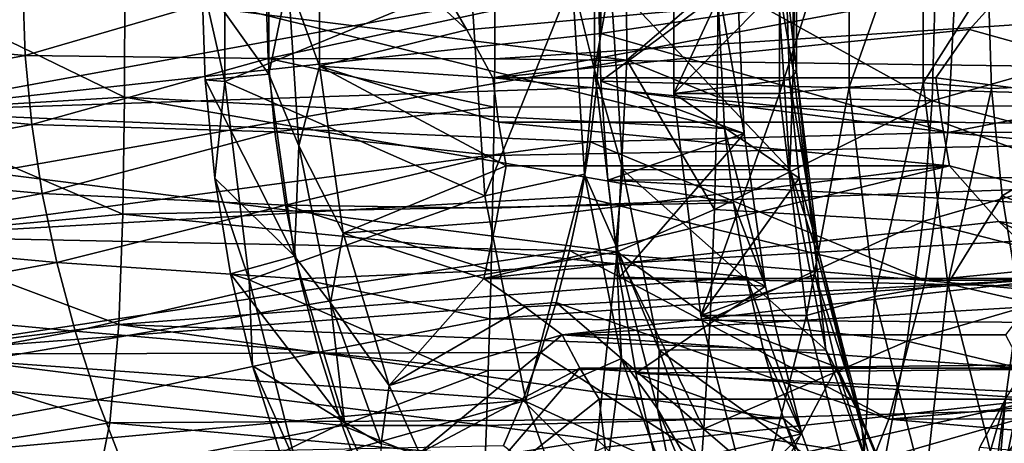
# Model space of a CAD drawing. Header units: metres. Extents: x -62 to 300, y -109 to 109.
# Tile 55 of 256: x -15.19 to -7.56, y -79.89 to -76.61. Entities that reach past the tile are written whole.
import ezdxf

# ---------------------------------------------------------------- set-up
doc = ezdxf.new("R2010")
doc.units = ezdxf.units.M
doc.layers.add('solid_500635', color=7, linetype='CONTINUOUS')

msp = doc.modelspace()

# ---------------------------------------------------------------- linework, layer by layer
at = {"layer": 'solid_500635'}
for points in [[(-11.504788, -76.907928, 7.185776), (12.100399, -77.229698, 23.689852), (12.100772, -75.361694, 23.68932)], [(-11.502584, -76.530205, 7.202878), (-11.504788, -76.907928, 7.185776), (12.100772, -75.361694, 23.68932)], [(-10.48849, -75.420609, -17.78973), (-10.481263, -76.917664, -17.804909), (-15.389188, -76.300003, -17.819706)], [(-9.772872, -76.312286, -17.8197), (-10.481263, -76.917664, -17.804909), (-10.48849, -75.420609, -17.78973)], [(-10.116137, -77.17804, 3.114936), (-10.116137, -75.421959, 3.114936), (-9.245561, -76.294441, 1.962312)], [(-9.296986, -75.421982, 3.688514), (-10.116137, -75.421959, 3.114936), (-10.116137, -77.17804, 3.114936)], [(-9.296986, -77.178017, 3.688514), (-9.296986, -75.421982, 3.688514), (-10.116137, -77.17804, 3.114936)], [(-8.758963, -75.471458, 3.490397), (-9.296986, -75.421982, 3.688514), (-9.296986, -77.178017, 3.688514)], [(-13.596037, -75.514786, -0.414555), (-13.773163, -76.300011, -1.251247), (-13.596033, -77.085274, -0.41456)], [(-13.596037, -75.514786, -0.414555), (-13.596033, -77.085274, -0.41456), (-11.69026, -76.300003, 0.970202)], [(-8.758963, -75.471458, 3.490397), (-9.296986, -77.178017, 3.688514), (-8.758963, -77.128555, 3.490396)], [(-8.758963, -75.471458, 3.490397), (-8.758963, -77.128555, 3.490396), (-8.183624, -75.504478, 3.509705)], [(-8.758963, -77.128555, 3.490396), (-8.183623, -77.095528, 3.509704), (-8.183624, -75.504478, 3.509705)], [(-8.183624, -75.504478, 3.509705), (-8.183623, -77.095528, 3.509704), (-7.681013, -76.299721, 3.777507)], [(-6.081219, -77.070129, 4.849298), (-6.078861, -75.491051, 4.845931), (-7.681013, -76.299721, 3.777507)], [(-13.256351, -75.573769, -1.989329), (-13.256321, -77.026672, -1.989373), (-13.773163, -76.300011, -1.251247)], [(-13.105214, -76.300003, -2.14577), (-13.256321, -77.026672, -1.989373), (-13.256351, -75.573769, -1.989329)], [(-10.731578, -75.605911, 0.54744), (-10.905374, -76.300125, 0.604203), (-10.731578, -76.994087, 0.54744)], [(-10.731578, -75.605911, 0.54744), (-10.731578, -76.994087, 0.54744), (-10.606516, -76.300117, 0.63035)], [(-9.191, -75.605736, 1.628205), (-9.313079, -76.294693, 1.536022), (-9.191, -76.994263, 1.628205)], [(-9.165755, -75.593796, 1.784546), (-9.165755, -77.006203, 1.784546), (-9.245561, -76.294441, 1.962312)], [(-9.191, -76.994263, 1.628205), (-9.165755, -77.006203, 1.784546), (-9.165755, -75.593796, 1.784546)], [(-9.191, -75.605736, 1.628205), (-9.191, -76.994263, 1.628205), (-9.165755, -75.593796, 1.784546)], [(-13.105214, -76.300003, -2.14577), (-12.861916, -75.634132, -2.319065), (-12.861891, -76.966225, -2.3191)], [(-12.861916, -75.634132, -2.319065), (-11.944075, -76.300003, -2.724815), (-11.72028, -76.683456, -2.838378)], [(-12.861891, -76.966225, -2.3191), (-12.861916, -75.634132, -2.319065), (-11.72028, -76.683456, -2.838378)], [(-8.090125, -76.300919, -17.746578), (-6.415738, -75.842941, -17.518951), (-6.415729, -76.756805, -17.518959)], [(-17.127604, -76.16996, 4.431555), (-17.119175, -76.702751, 4.427162), (-15.161109, -76.348061, 5.163857)], [(-16.239401, -77.316971, -12.574367), (-10.676812, -76.300003, -12.669705), (-16.239401, -76.300003, -12.669705)], [(-10.686154, -76.712334, -12.654227), (-10.676812, -76.300003, -12.669705), (-16.239401, -77.316971, -12.574367)], [(-14.373541, -77.204369, -1.744568), (-16.239401, -76.300003, -1.669706), (-14.370783, -76.300003, -1.669706)], [(-14.373541, -77.204369, -1.744568), (-16.239401, -77.316971, -1.765045), (-16.239401, -76.300003, -1.669706)], [(-10.481263, -76.917664, -17.804909), (-15.424094, -77.789185, -17.727446), (-15.389188, -76.300003, -17.819706)], [(-9.724109, -77.449333, 1.465819), (-14.373541, -77.204369, -1.744568), (-14.370783, -76.300003, -1.669706)], [(-9.724109, -77.449333, 1.465819), (-14.370783, -76.300003, -1.669706), (-9.779797, -76.300003, 1.544938)], [(-13.256321, -77.026672, -1.989373), (-13.748246, -77.071365, -1.286832), (-13.773163, -76.300011, -1.251247)], [(-13.596033, -77.085274, -0.41456), (-13.773163, -76.300011, -1.251247), (-13.748246, -77.071365, -1.286832)], [(-13.596033, -77.085274, -0.41456), (-11.582404, -77.96891, 0.816168), (-11.69026, -76.300003, 0.970202)], [(-13.105214, -76.300003, -2.14577), (-13.022393, -77.581528, -2.26405), (-13.256321, -77.026672, -1.989373)], [(-13.105214, -76.300003, -2.14577), (-12.861891, -76.966225, -2.3191), (-13.022393, -77.581528, -2.26405)], [(-11.72028, -76.683456, -2.838378), (-11.944075, -76.300003, -2.724815), (-7.482546, -76.300003, 0.399181)], [(-11.72028, -76.683456, -2.838378), (-7.482546, -76.300003, 0.399181), (-11.519214, -77.056267, -2.960351)], [(-10.905374, -76.300125, 0.604203), (-11.69026, -76.300003, 0.970202), (-11.582404, -77.96891, 0.816168)], [(-10.808179, -77.802971, 0.465395), (-10.905374, -76.300125, 0.604203), (-11.582404, -77.96891, 0.816168)], [(-11.519214, -77.056267, -2.960351), (-7.482546, -76.300003, 0.399181), (-7.826597, -76.680336, -0.10979)], [(-10.731578, -76.994087, 0.54744), (-10.905374, -76.300125, 0.604203), (-10.808179, -77.802971, 0.465395)], [(-10.731578, -76.994087, 0.54744), (-10.51148, -77.769569, 0.494626), (-10.606516, -76.300117, 0.63035)], [(12.602842, -77.708221, 20.139517), (-10.701767, -76.300003, 3.951303), (12.541672, -76.300003, 20.226536)], [(-9.626311, -76.300003, 2.415394), (-10.701767, -76.300003, 3.951303), (-10.682458, -77.082214, 3.923727)], [(12.602842, -77.708221, 20.139517), (-10.682458, -77.082214, 3.923727), (-10.701767, -76.300003, 3.951303)], [(-7.934367, -76.300003, -13.948528), (-10.676812, -76.300003, -12.669705), (-10.686154, -76.712334, -12.654227)], [(-7.992864, -77.479797, -13.864985), (-7.934367, -76.300003, -13.948528), (-10.686154, -76.712334, -12.654227)], [(-9.572807, -77.486816, 2.338982), (-9.626311, -76.300003, 2.415394), (-10.682458, -77.082214, 3.923727)], [(-9.218634, -77.765068, 1.40114), (-9.313079, -76.294693, 1.536022), (-10.606516, -76.300117, 0.63035)], [(-9.218634, -77.765068, 1.40114), (-10.606516, -76.300117, 0.63035), (-10.51148, -77.769569, 0.494626)], [(-10.116137, -77.17804, 3.114936), (-9.245561, -76.294441, 1.962312), (-9.220938, -77.069099, 1.927146)], [(-9.779797, -76.300003, 1.544938), (-9.626311, -76.300003, 2.415394), (-9.572807, -77.486816, 2.338982)], [(-9.724109, -77.449333, 1.465819), (-9.779797, -76.300003, 1.544938), (-9.572807, -77.486816, 2.338982)], [(-9.191, -76.994263, 1.628205), (-9.313079, -76.294693, 1.536022), (-9.218634, -77.765068, 1.40114)], [(-9.165755, -77.006203, 1.784546), (-9.220938, -77.069099, 1.927146), (-9.245561, -76.294441, 1.962312)], [(-8.183623, -77.095528, 3.509704), (-7.653989, -77.139351, 3.738911), (-7.681013, -76.299721, 3.777507)], [(-7.992864, -77.479797, -13.864985), (-1.89312, -76.300003, -9.718403), (-7.934367, -76.300003, -13.948528)], [(-1.948488, -77.450157, -9.638888), (-1.89312, -76.300003, -9.718403), (-7.992864, -77.479797, -13.864985)], [(-5.098507, -77.441254, 3.562234), (-7.826597, -76.680336, -0.10979), (-7.482546, -76.300003, 0.399181)], [(-6.081219, -77.070129, 4.849298), (-7.681013, -76.299721, 3.777507), (-7.653989, -77.139351, 3.738911)], [(-17.119175, -76.702751, 4.427162), (-15.142591, -76.882248, 5.155237), (-15.161109, -76.348061, 5.163857)], [(-15.161109, -76.348061, 5.163857), (-15.142591, -76.882248, 5.155237), (-13.278503, -76.33773, 6.09214)], [(-15.142591, -76.882248, 5.155237), (-13.260215, -76.905968, 6.084311), (-13.278503, -76.33773, 6.09214)], [(-13.278503, -76.33773, 6.09214), (-13.260215, -76.905968, 6.084311), (-11.502584, -76.530205, 7.202878)], [(-9.772872, -76.312286, -17.8197), (-9.779888, -77.203079, -17.788448), (-10.481263, -76.917664, -17.804909)], [(-8.114585, -77.233589, -17.715359), (-9.779888, -77.203079, -17.788448), (-9.772872, -76.312286, -17.8197)], [(-8.114585, -77.233589, -17.715359), (-9.772872, -76.312286, -17.8197), (-8.090125, -76.300919, -17.746578)], [(-8.114585, -77.233589, -17.715359), (-8.090125, -76.300919, -17.746578), (-6.415729, -76.756805, -17.518959)], [(-13.260215, -76.905968, 6.084311), (-11.504788, -76.907928, 7.185776), (-11.502584, -76.530205, 7.202878)], [(-11.519214, -77.056267, -2.960351), (-7.826597, -76.680336, -0.10979), (-8.085224, -77.056267, -0.555845)], [(-5.098507, -77.441254, 3.562234), (-8.085224, -77.056267, -0.555845), (-7.826597, -76.680336, -0.10979)], [(-17.119175, -76.702751, 4.427162), (-17.077709, -77.23632, 4.405622), (-15.142591, -76.882248, 5.155237)], [(-10.715362, -77.13015, -12.606695), (-10.686154, -76.712334, -12.654227), (-16.239401, -77.316971, -12.574367)], [(-12.861891, -76.966225, -2.3191), (-11.72028, -76.683456, -2.838378), (-11.519214, -77.056267, -2.960351)], [(-7.992864, -77.479797, -13.864985), (-10.686154, -76.712334, -12.654227), (-10.715362, -77.13015, -12.606695)], [(-8.114585, -77.233589, -17.715359), (-6.415729, -76.756805, -17.518959), (-6.461673, -77.672478, -17.462315)], [(-17.077709, -77.23632, 4.405622), (-15.092608, -77.416855, 5.132071), (-15.142591, -76.882248, 5.155237)], [(-15.142591, -76.882248, 5.155237), (-15.092608, -77.416855, 5.132071), (-13.260215, -76.905968, 6.084311)], [(-15.092608, -77.416855, 5.132071), (-13.209566, -77.474426, 6.062749), (-13.260215, -76.905968, 6.084311)], [(-13.260215, -76.905968, 6.084311), (-11.508686, -77.283394, 7.153711), (-11.504788, -76.907928, 7.185776)], [(-13.260215, -76.905968, 6.084311), (-13.209566, -77.474426, 6.062749), (-11.508686, -77.283394, 7.153711)], [(-11.504788, -76.907928, 7.185776), (-11.508686, -77.283394, 7.153711), (12.100399, -77.229698, 23.689852)], [(-10.481263, -76.917664, -17.804909), (-10.55615, -78.404785, -17.647673), (-15.424094, -77.789185, -17.727446)], [(-13.022393, -77.581528, -2.26405), (-12.861891, -76.966225, -2.3191), (-12.678749, -78.25956, -2.580653)], [(-12.861891, -76.966225, -2.3191), (-11.519214, -77.056267, -2.960351), (-11.475056, -77.399979, -3.023415)], [(-12.861891, -76.966225, -2.3191), (-11.475056, -77.399979, -3.023415), (-11.414723, -77.736137, -3.109577)], [(-12.678749, -78.25956, -2.580653), (-12.861891, -76.966225, -2.3191), (-11.414723, -77.736137, -3.109577)], [(-9.800635, -78.076706, -17.698694), (-10.55615, -78.404785, -17.647673), (-10.481263, -76.917664, -17.804909)], [(-9.779888, -77.203079, -17.788448), (-9.800635, -78.076706, -17.698694), (-10.481263, -76.917664, -17.804909)], [(-13.256321, -77.026672, -1.989373), (-13.056562, -78.437241, -2.274658), (-13.748246, -77.071365, -1.286832)], [(-13.022393, -77.581528, -2.26405), (-13.056562, -78.437241, -2.274658), (-13.256321, -77.026672, -1.989373)], [(-11.519214, -77.056267, -2.960351), (-8.085224, -77.056267, -0.555845), (-8.041066, -77.399979, -0.61891)], [(-11.475056, -77.399979, -3.023415), (-11.519214, -77.056267, -2.960351), (-8.041066, -77.399979, -0.61891)], [(-10.731578, -76.994087, 0.54744), (-10.808179, -77.802971, 0.465395), (-10.566033, -78.351929, 0.311018)], [(-10.731578, -76.994087, 0.54744), (-10.566033, -78.351929, 0.311018), (-10.51148, -77.769569, 0.494626)], [(-9.165755, -77.006203, 1.784546), (-8.997321, -78.387749, 1.543997), (-9.220938, -77.069099, 1.927146)], [(-9.191, -76.994263, 1.628205), (-9.218634, -77.765068, 1.40114), (-9.025414, -78.352455, 1.391723)], [(-9.191, -76.994263, 1.628205), (-9.025414, -78.352455, 1.391723), (-9.165755, -77.006203, 1.784546)], [(-9.025414, -78.352455, 1.391723), (-8.997321, -78.387749, 1.543997), (-9.165755, -77.006203, 1.784546)], [(-5.098507, -77.441254, 3.562234), (-8.041066, -77.399979, -0.61891), (-8.085224, -77.056267, -0.555845)], [(-10.764455, -77.550835, -12.525581), (-10.715362, -77.13015, -12.606695), (-16.239401, -77.316971, -12.574367)], [(-13.056562, -78.437241, -2.274658), (-13.673915, -77.832443, -1.392988), (-13.748246, -77.071365, -1.286832)], [(-13.596033, -77.085274, -0.41456), (-13.748246, -77.071365, -1.286832), (-13.673915, -77.832443, -1.392988)], [(-13.596033, -77.085274, -0.41456), (-13.673915, -77.832443, -1.392988), (-13.408445, -78.621307, -0.682463)], [(-13.596033, -77.085274, -0.41456), (-13.408445, -78.621307, -0.682463), (-11.582404, -77.96891, 0.816168)], [(-7.992864, -77.479797, -13.864985), (-10.715362, -77.13015, -12.606695), (-10.764455, -77.550835, -12.525581)], [(-9.572807, -77.486816, 2.338982), (-10.682458, -77.082214, 3.923727), (-10.627637, -77.849167, 3.845434)], [(12.602842, -77.708221, 20.139517), (-10.627637, -77.849167, 3.845434), (-10.682458, -77.082214, 3.923727)], [(-10.116137, -77.17804, 3.114936), (-9.220938, -77.069099, 1.927146), (-9.146673, -77.833984, 1.821085)], [(-8.758963, -77.128555, 3.490396), (-9.296986, -77.178017, 3.688514), (-9.087569, -78.895729, 3.389436)], [(-8.997321, -78.387749, 1.543997), (-9.146673, -77.833984, 1.821085), (-9.220938, -77.069099, 1.927146)], [(-8.758963, -77.128555, 3.490396), (-9.087569, -78.895729, 3.389436), (-8.561348, -78.749435, 3.208173)], [(-8.758963, -77.128555, 3.490396), (-8.561348, -78.749435, 3.208173), (-8.183623, -77.095528, 3.509704)], [(-8.561348, -78.749435, 3.208173), (-7.993885, -78.65181, 3.238729), (-8.183623, -77.095528, 3.509704)], [(-8.183623, -77.095528, 3.509704), (-7.993885, -78.65181, 3.238729), (-7.653989, -77.139351, 3.738911)], [(-7.993885, -78.65181, 3.238729), (-7.573171, -77.968796, 3.623494), (-7.653989, -77.139351, 3.738911)], [(-6.081219, -77.070129, 4.849298), (-7.653989, -77.139351, 3.738911), (-7.573171, -77.968796, 3.623494)], [(-5.893878, -78.61512, 4.581748), (-6.081219, -77.070129, 4.849298), (-7.573171, -77.968796, 3.623494)], [(-14.373541, -77.204369, -1.744568), (-14.385491, -78.111671, -1.976649), (-16.239401, -77.316971, -1.765045)], [(-9.653458, -78.025017, 1.364914), (-14.385491, -78.111671, -1.976649), (-14.373541, -77.204369, -1.744568)], [(-9.724109, -77.449333, 1.465819), (-9.653458, -78.025017, 1.364914), (-14.373541, -77.204369, -1.744568)], [(-9.296986, -77.178017, 3.688514), (-10.116137, -77.17804, 3.114936), (-9.906718, -78.895744, 2.815856)], [(-9.906718, -78.895744, 2.815856), (-10.116137, -77.17804, 3.114936), (-9.146673, -77.833984, 1.821085)], [(-9.087569, -78.895729, 3.389436), (-9.296986, -77.178017, 3.688514), (-9.906718, -78.895744, 2.815856)], [(-8.114585, -77.233589, -17.715359), (-9.800635, -78.076706, -17.698694), (-9.779888, -77.203079, -17.788448)], [(-17.077709, -77.23632, 4.405622), (-17.003181, -77.769783, 4.367043), (-15.092608, -77.416855, 5.132071)], [(-13.209566, -77.474426, 6.062749), (-11.514074, -77.657448, 7.106938), (-11.508686, -77.283394, 7.153711)], [(-11.542088, -78.921631, 6.838874), (12.259946, -79.076836, 23.462057), (12.100399, -77.229698, 23.689852)], [(-11.532309, -78.548386, 6.935847), (-11.542088, -78.921631, 6.838874), (12.100399, -77.229698, 23.689852)], [(-11.521492, -78.064415, 7.039257), (-11.532309, -78.548386, 6.935847), (12.100399, -77.229698, 23.689852)], [(-11.514074, -77.657448, 7.106938), (-11.521492, -78.064415, 7.039257), (12.100399, -77.229698, 23.689852)], [(-11.508686, -77.283394, 7.153711), (-11.514074, -77.657448, 7.106938), (12.100399, -77.229698, 23.689852)], [(-8.187433, -78.168213, -17.621233), (-9.800635, -78.076706, -17.698694), (-8.114585, -77.233589, -17.715359)], [(-8.187433, -78.168213, -17.621233), (-8.114585, -77.233589, -17.715359), (-6.461673, -77.672478, -17.462315)], [(-10.764455, -77.550835, -12.525581), (-16.239401, -77.316971, -12.574367), (-16.239401, -78.284904, -12.298419)], [(-14.385491, -78.111671, -1.976649), (-16.239401, -78.284904, -2.040992), (-16.239401, -77.316971, -1.765045)], [(-17.003181, -77.769783, 4.367043), (-15.011202, -77.951363, 5.094461), (-15.092608, -77.416855, 5.132071)], [(-15.092608, -77.416855, 5.132071), (-15.011202, -77.951363, 5.094461), (-13.209566, -77.474426, 6.062749)], [(-11.475056, -77.399979, -3.023415), (-8.041066, -77.399979, -0.61891), (-7.980734, -77.736137, -0.705072)], [(-11.414723, -77.736137, -3.109577), (-11.475056, -77.399979, -3.023415), (-7.980734, -77.736137, -0.705072)], [(-4.910806, -78.540352, 3.29417), (-7.980734, -77.736137, -0.705072), (-8.041066, -77.399979, -0.61891)], [(-5.098507, -77.441254, 3.562234), (-4.910806, -78.540352, 3.29417), (-8.041066, -77.399979, -0.61891)], [(-15.011202, -77.951363, 5.094461), (-13.126609, -78.043007, 6.02754), (-13.209566, -77.474426, 6.062749)], [(-13.209566, -77.474426, 6.062749), (-13.126609, -78.043007, 6.02754), (-11.514074, -77.657448, 7.106938)], [(-8.166621, -78.624596, -13.616835), (-7.992864, -77.479797, -13.864985), (-10.764455, -77.550835, -12.525581)], [(-9.572807, -77.486816, 2.338982), (-10.627637, -77.849167, 3.845434), (-10.537295, -78.600906, 3.716413)], [(-9.405233, -78.669327, 2.099661), (-9.572807, -77.486816, 2.338982), (-10.537295, -78.600906, 3.716413)], [(-9.724109, -77.449333, 1.465819), (-9.572807, -77.486816, 2.338982), (-9.405233, -78.669327, 2.099661)], [(-9.724109, -77.449333, 1.465819), (-9.405233, -78.669327, 2.099661), (-9.653458, -78.025017, 1.364914)], [(-2.019232, -78.026161, -9.537859), (-7.992864, -77.479797, -13.864985), (-8.166621, -78.624596, -13.616835)], [(-2.019232, -78.026161, -9.537859), (-1.948488, -77.450157, -9.638888), (-7.992864, -77.479797, -13.864985)], [(-10.834829, -77.973907, -12.408793), (-10.764455, -77.550835, -12.525581), (-16.239401, -78.284904, -12.298419)], [(-13.022393, -77.581528, -2.26405), (-12.778084, -78.79879, -2.612959), (-13.056562, -78.437241, -2.274658)], [(-13.022393, -77.581528, -2.26405), (-12.678749, -78.25956, -2.580653), (-12.778084, -78.79879, -2.612959)], [(-8.166621, -78.624596, -13.616835), (-10.764455, -77.550835, -12.525581), (-10.834829, -77.973907, -12.408793)], [(-13.126609, -78.043007, 6.02754), (-11.521492, -78.064415, 7.039257), (-11.514074, -77.657448, 7.106938)], [(-8.187433, -78.168213, -17.621233), (-6.461673, -77.672478, -17.462315), (-6.553061, -78.583885, -17.348877)], [(-12.678749, -78.25956, -2.580653), (-11.414723, -77.736137, -3.109577), (-11.492581, -78.167862, -3.164093)], [(-11.589144, -78.609398, -3.231708), (-7.980734, -77.736137, -0.705072), (-7.598194, -78.16964, -0.437215)], [(-11.492581, -78.167862, -3.164093), (-7.980734, -77.736137, -0.705072), (-11.589144, -78.609398, -3.231708)], [(-11.492581, -78.167862, -3.164093), (-11.414723, -77.736137, -3.109577), (-7.980734, -77.736137, -0.705072)], [(12.602842, -77.708221, 20.139517), (12.790582, -79.118797, 19.871248), (-10.627637, -77.849167, 3.845434)], [(-4.910806, -78.540352, 3.29417), (-7.598194, -78.16964, -0.437215), (-7.980734, -77.736137, -0.705072)], [(-17.003181, -77.769783, 4.367043), (-16.895771, -78.302147, 4.311624), (-15.011202, -77.951363, 5.094461)], [(-10.55615, -78.404785, -17.647673), (-15.527649, -79.252686, -17.453897), (-15.424094, -77.789185, -17.727446)], [(-10.808179, -77.802971, 0.465395), (-11.582404, -77.96891, 0.816168), (-11.264245, -79.554131, 0.36179)], [(-10.521506, -79.230362, 0.055984), (-10.808179, -77.802971, 0.465395), (-11.264245, -79.554131, 0.36179)], [(-10.566033, -78.351929, 0.311018), (-10.808179, -77.802971, 0.465395), (-10.521506, -79.230362, 0.055984)], [(-10.566033, -78.351929, 0.311018), (-10.231178, -79.165245, 0.094313), (-10.51148, -77.769569, 0.494626)], [(-8.938692, -79.161804, 1.001342), (-9.218634, -77.765068, 1.40114), (-10.51148, -77.769569, 0.494626)], [(-8.938692, -79.161804, 1.001342), (-10.51148, -77.769569, 0.494626), (-10.231178, -79.165245, 0.094313)], [(-9.025414, -78.352455, 1.391723), (-9.218634, -77.765068, 1.40114), (-8.938692, -79.161804, 1.001342)], [(-13.056562, -78.437241, -2.274658), (-13.551154, -78.574089, -1.568308), (-13.673915, -77.832443, -1.392988)], [(-13.408445, -78.621307, -0.682463), (-13.673915, -77.832443, -1.392988), (-13.551154, -78.574089, -1.568308)], [(12.790582, -79.118797, 19.871248), (-10.537295, -78.600906, 3.716413), (-10.627637, -77.849167, 3.845434)], [(-9.906718, -78.895744, 2.815856), (-9.146673, -77.833984, 1.821085), (-9.023701, -78.579559, 1.645462)], [(-8.997321, -78.387749, 1.543997), (-9.023701, -78.579559, 1.645462), (-9.146673, -77.833984, 1.821085)], [(-16.895771, -78.302147, 4.311624), (-14.898603, -78.485252, 5.042532), (-15.011202, -77.951363, 5.094461)], [(-10.924475, -78.392624, -12.256052), (-10.834829, -77.973907, -12.408793), (-16.239401, -78.284904, -12.298419)], [(-15.011202, -77.951363, 5.094461), (-14.898603, -78.485252, 5.042532), (-13.126609, -78.043007, 6.02754)], [(-13.408445, -78.621307, -0.682463), (-11.264245, -79.554131, 0.36179), (-11.582404, -77.96891, 0.816168)], [(-8.166621, -78.624596, -13.616835), (-10.834829, -77.973907, -12.408793), (-10.924475, -78.392624, -12.256052)], [(-7.993885, -78.65181, 3.238729), (-7.439643, -78.776917, 3.432796), (-7.573171, -77.968796, 3.623494)], [(-5.893878, -78.61512, 4.581748), (-7.573171, -77.968796, 3.623494), (-7.439643, -78.776917, 3.432796)], [(-14.898603, -78.485252, 5.042532), (-13.0116, -78.611565, 5.978729), (-13.126609, -78.043007, 6.02754)], [(-9.653458, -78.025017, 1.364914), (-9.553266, -78.596138, 1.221629), (-14.385491, -78.111671, -1.976649)], [(-13.126609, -78.043007, 6.02754), (-11.532309, -78.548386, 6.935847), (-11.521492, -78.064415, 7.039257)], [(-13.126609, -78.043007, 6.02754), (-13.0116, -78.611565, 5.978729), (-11.532309, -78.548386, 6.935847)], [(-9.653458, -78.025017, 1.364914), (-9.405233, -78.669327, 2.099661), (-9.553266, -78.596138, 1.221629)], [(-2.119727, -78.597534, -9.394545), (-2.019232, -78.026161, -9.537859), (-8.166621, -78.624596, -13.616835)], [(-14.385491, -78.111671, -1.976649), (-14.417443, -78.967461, -2.359857), (-16.239401, -78.284904, -2.040992)], [(-9.553266, -78.596138, 1.221629), (-14.417443, -78.967461, -2.359857), (-14.385491, -78.111671, -1.976649)], [(-9.800635, -78.076706, -17.698694), (-9.834642, -78.923462, -17.554918), (-10.55615, -78.404785, -17.647673)], [(-8.187433, -78.168213, -17.621233), (-9.834642, -78.923462, -17.554918), (-9.800635, -78.076706, -17.698694)], [(-12.678749, -78.25956, -2.580653), (-11.492581, -78.167862, -3.164093), (-11.589144, -78.609398, -3.231708)], [(-11.589144, -78.609398, -3.231708), (-7.598194, -78.16964, -0.437215), (-7.127616, -78.609398, -0.107712)], [(-8.308366, -79.094429, -17.464256), (-9.834642, -78.923462, -17.554918), (-8.187433, -78.168213, -17.621233)], [(-8.308366, -79.094429, -17.464256), (-8.187433, -78.168213, -17.621233), (-6.553061, -78.583885, -17.348877)], [(-4.605628, -79.556511, 2.858331), (-7.127616, -78.609398, -0.107712), (-7.598194, -78.16964, -0.437215)], [(-4.910806, -78.540352, 3.29417), (-4.605628, -79.556511, 2.858331), (-7.598194, -78.16964, -0.437215)], [(-12.778084, -78.79879, -2.612959), (-12.678749, -78.25956, -2.580653), (-12.323082, -79.438873, -3.0886)], [(-12.323082, -79.438873, -3.0886), (-12.678749, -78.25956, -2.580653), (-11.589144, -78.609398, -3.231708)], [(-16.895771, -78.302147, 4.311624), (-16.755869, -78.832405, 4.239649), (-14.898603, -78.485252, 5.042532)], [(-10.924475, -78.392624, -12.256052), (-16.239401, -78.284904, -12.298419), (-16.239401, -79.196243, -11.845316)], [(-14.417443, -78.967461, -2.359857), (-16.239401, -79.196243, -2.494095), (-16.239401, -78.284904, -2.040992)], [(-10.566033, -78.351929, 0.311018), (-10.521506, -79.230362, 0.055984), (-10.242179, -79.620094, -0.151494)], [(-10.566033, -78.351929, 0.311018), (-10.242179, -79.620094, -0.151494), (-10.231178, -79.165245, 0.094313)], [(-9.025414, -78.352455, 1.391723), (-8.938692, -79.161804, 1.001342), (-8.701477, -79.620934, 0.929093)], [(-9.025414, -78.352455, 1.391723), (-8.701477, -79.620934, 0.929093), (-8.997321, -78.387749, 1.543997)], [(-11.029566, -78.797333, -12.070044), (-10.924475, -78.392624, -12.256052), (-16.239401, -79.196243, -11.845316)], [(-10.55615, -78.404785, -17.647673), (-10.711287, -79.857841, -17.322147), (-15.527649, -79.252686, -17.453897)], [(-8.450482, -79.700417, -13.211438), (-10.924475, -78.392624, -12.256052), (-11.029566, -78.797333, -12.070044)], [(-8.450482, -79.700417, -13.211438), (-8.166621, -78.624596, -13.616835), (-10.924475, -78.392624, -12.256052)], [(-9.88324, -79.774628, -17.351921), (-10.711287, -79.857841, -17.322147), (-10.55615, -78.404785, -17.647673)], [(-9.834642, -78.923462, -17.554918), (-9.88324, -79.774628, -17.351921), (-10.55615, -78.404785, -17.647673)], [(-8.997321, -78.387749, 1.543997), (-8.667814, -79.67804, 1.073413), (-9.023701, -78.579559, 1.645462)], [(-8.701477, -79.620934, 0.929093), (-8.667814, -79.67804, 1.073413), (-8.997321, -78.387749, 1.543997)], [(-16.755869, -78.832405, 4.239649), (-14.755236, -79.017975, 4.97643), (-14.898603, -78.485252, 5.042532)], [(-14.898603, -78.485252, 5.042532), (-14.755236, -79.017975, 4.97643), (-13.0116, -78.611565, 5.978729)], [(-13.056562, -78.437241, -2.274658), (-12.668649, -79.723404, -2.828656), (-13.551154, -78.574089, -1.568308)], [(-12.778084, -78.79879, -2.612959), (-12.668649, -79.723404, -2.828656), (-13.056562, -78.437241, -2.274658)], [(-12.668649, -79.723404, -2.828656), (-13.381427, -79.287331, -1.810704), (-13.551154, -78.574089, -1.568308)], [(-13.408445, -78.621307, -0.682463), (-13.551154, -78.574089, -1.568308), (-13.381427, -79.287331, -1.810704)], [(-13.0116, -78.611565, 5.978729), (-11.542088, -78.921631, 6.838874), (-11.532309, -78.548386, 6.935847)], [(-9.906718, -78.895744, 2.815856), (-9.023701, -78.579559, 1.645462), (-8.853562, -79.296425, 1.40248)], [(-8.667814, -79.67804, 1.073413), (-8.853562, -79.296425, 1.40248), (-9.023701, -78.579559, 1.645462)], [(-8.308366, -79.094429, -17.464256), (-6.553061, -78.583885, -17.348877), (-6.689921, -79.482445, -17.179422)], [(-14.755236, -79.017975, 4.97643), (-12.865001, -79.179947, 5.916314), (-13.0116, -78.611565, 5.978729)], [(-9.553266, -78.596138, 1.221629), (-9.423809, -79.154549, 1.036555), (-14.417443, -78.967461, -2.359857)], [(-13.408445, -78.621307, -0.682463), (-13.381427, -79.287331, -1.810704), (-13.041478, -80.055626, -1.206546)], [(-13.408445, -78.621307, -0.682463), (-13.041478, -80.055626, -1.206546), (-11.264245, -79.554131, 0.36179)], [(-13.0116, -78.611565, 5.978729), (-12.865001, -79.179947, 5.916314), (-11.542088, -78.921631, 6.838874)], [(-12.323082, -79.438873, -3.0886), (-11.589144, -78.609398, -3.231708), (-11.27239, -78.830788, -3.47803)], [(-11.27239, -78.830788, -3.47803), (-11.589144, -78.609398, -3.231708), (-7.127616, -78.609398, -0.107712)], [(-11.27239, -78.830788, -3.47803), (-7.127616, -78.609398, -0.107712), (-10.980947, -79.046028, -3.729074)], [(-10.980947, -79.046028, -3.729074), (-7.127616, -78.609398, -0.107712), (-7.379466, -78.828987, -0.748359)], [(-9.405233, -78.669327, 2.099661), (-10.537295, -78.600906, 3.716413), (-10.410314, -79.342567, 3.535065)], [(12.790582, -79.118797, 19.871248), (-10.410314, -79.342567, 3.535065), (-10.537295, -78.600906, 3.716413)], [(-9.553266, -78.596138, 1.221629), (-9.405233, -78.669327, 2.099661), (-9.124547, -79.813698, 1.698799)], [(-9.553266, -78.596138, 1.221629), (-9.124547, -79.813698, 1.698799), (-9.423809, -79.154549, 1.036555)], [(-8.561348, -78.749435, 3.208173), (-8.174756, -80.263268, 2.656062), (-7.993885, -78.65181, 3.238729)], [(-2.249492, -79.156105, -9.209423), (-8.166621, -78.624596, -13.616835), (-8.450482, -79.700417, -13.211438)], [(-8.174756, -80.263268, 2.656062), (-7.622701, -80.105309, 2.708624), (-7.993885, -78.65181, 3.238729)], [(-2.249492, -79.156105, -9.209423), (-2.119727, -78.597534, -9.394545), (-8.166621, -78.624596, -13.616835)], [(-7.993885, -78.65181, 3.238729), (-7.622701, -80.105309, 2.708624), (-7.439643, -78.776917, 3.432796)], [(-9.124547, -79.813698, 1.698799), (-9.405233, -78.669327, 2.099661), (-10.410314, -79.342567, 3.535065)], [(-11.151039, -79.184288, -11.852745), (-11.029566, -78.797333, -12.070044), (-16.239401, -79.196243, -11.845316)], [(-12.778084, -78.79879, -2.612959), (-12.384538, -79.890762, -3.175002), (-12.668649, -79.723404, -2.828656)], [(-12.778084, -78.79879, -2.612959), (-12.323082, -79.438873, -3.0886), (-12.384538, -79.890762, -3.175002)], [(-8.836026, -80.675362, -12.660825), (-11.029566, -78.797333, -12.070044), (-11.151039, -79.184288, -11.852745)], [(-8.836026, -80.675362, -12.660825), (-8.450482, -79.700417, -13.211438), (-11.029566, -78.797333, -12.070044)], [(-8.561348, -78.749435, 3.208173), (-9.087569, -78.895729, 3.389436), (-8.67788, -80.500008, 2.804341)], [(-8.561348, -78.749435, 3.208173), (-8.67788, -80.500008, 2.804341), (-8.174756, -80.263268, 2.656062)], [(-7.622701, -80.105309, 2.708624), (-7.255005, -79.5541, 3.169105), (-7.439643, -78.776917, 3.432796)], [(-16.755869, -78.832405, 4.239649), (-16.58407, -79.359589, 4.151483), (-14.755236, -79.017975, 4.97643)], [(-12.323082, -79.438873, -3.0886), (-11.27239, -78.830788, -3.47803), (-10.980947, -79.046028, -3.729074)], [(-10.980947, -79.046028, -3.729074), (-7.379466, -78.828987, -0.748359), (-7.546958, -79.046028, -1.324569)], [(-14.417443, -78.967461, -2.359857), (-14.48673, -79.727509, -2.868289), (-16.239401, -79.196243, -2.494095)], [(-9.265712, -79.694199, 0.810744), (-14.48673, -79.727509, -2.868289), (-14.417443, -78.967461, -2.359857)], [(-9.423809, -79.154549, 1.036555), (-9.265712, -79.694199, 0.810744), (-14.417443, -78.967461, -2.359857)], [(-12.865001, -79.179947, 5.916314), (-11.554354, -79.323891, 6.717024), (-11.542088, -78.921631, 6.838874)], [(-11.542088, -78.921631, 6.838874), (-11.554354, -79.323891, 6.717024), (12.259946, -79.076836, 23.462057)], [(-9.087569, -78.895729, 3.389436), (-9.906718, -78.895744, 2.815856), (-9.497035, -80.5, 2.230767)], [(-9.497035, -80.5, 2.230767), (-9.906718, -78.895744, 2.815856), (-8.853562, -79.296425, 1.40248)], [(-8.308366, -79.094429, -17.464256), (-9.88324, -79.774628, -17.351921), (-9.834642, -78.923462, -17.554918)], [(-8.67788, -80.500008, 2.804341), (-9.087569, -78.895729, 3.389436), (-9.497035, -80.5, 2.230767)], [(-16.58407, -79.359589, 4.151483), (-14.581707, -79.549026, 4.896307), (-14.755236, -79.017975, 4.97643)], [(-14.755236, -79.017975, 4.97643), (-14.581707, -79.549026, 4.896307), (-12.865001, -79.179947, 5.916314)], [(-12.086591, -79.963989, -3.426343), (-12.323082, -79.438873, -3.0886), (-10.980947, -79.046028, -3.729074)], [(-12.086591, -79.963989, -3.426343), (-10.980947, -79.046028, -3.729074), (-10.844132, -79.305206, -3.924467)], [(-10.980947, -79.046028, -3.729074), (-7.546958, -79.046028, -1.324569), (-7.410143, -79.305206, -1.519961)], [(-10.844132, -79.305206, -3.924467), (-10.980947, -79.046028, -3.729074), (-7.410143, -79.305206, -1.519961)], [(-11.607745, -80.638832, 6.1871), (12.574971, -80.862549, 23.012272), (12.259946, -79.076836, 23.462057)], [(-11.586486, -80.188698, 6.392387), (-11.607745, -80.638832, 6.1871), (12.259946, -79.076836, 23.462057)], [(-11.568948, -79.749001, 6.568489), (-11.586486, -80.188698, 6.392387), (12.259946, -79.076836, 23.462057)], [(-11.554354, -79.323891, 6.717024), (-11.568948, -79.749001, 6.568489), (12.259946, -79.076836, 23.462057)], [(12.790582, -79.118797, 19.871248), (13.107772, -80.487099, 19.418039), (-10.410314, -79.342567, 3.535065)], [(-8.477994, -79.997551, -17.246956), (-9.88324, -79.774628, -17.351921), (-8.308366, -79.094429, -17.464256)], [(-8.477994, -79.997551, -17.246956), (-8.308366, -79.094429, -17.464256), (-6.689921, -79.482445, -17.179422)], [(-11.287669, -79.553764, -11.604005), (-11.151039, -79.184288, -11.852745), (-16.239401, -79.196243, -11.845316)], [(-11.287669, -79.553764, -11.604005), (-16.239401, -79.196243, -11.845316), (-16.239401, -80.00547, -11.233044)], [(-14.48673, -79.727509, -2.868289), (-16.239401, -80.00547, -3.106367), (-16.239401, -79.196243, -2.494095)], [(-14.581707, -79.549026, 4.896307), (-12.687468, -79.748009, 5.840236), (-12.865001, -79.179947, 5.916314)], [(-12.865001, -79.179947, 5.916314), (-12.687468, -79.748009, 5.840236), (-11.554354, -79.323891, 6.717024)], [(-8.836026, -80.675362, -12.660825), (-11.151039, -79.184288, -11.852745), (-11.287669, -79.553764, -11.604005)], [(-10.242179, -79.620094, -0.151494), (-9.779686, -80.417068, -0.550485), (-10.231178, -79.165245, 0.094313)], [(-8.487341, -80.41468, 0.356745), (-8.938692, -79.161804, 1.001342), (-10.231178, -79.165245, 0.094313)], [(-8.487341, -80.41468, 0.356745), (-10.231178, -79.165245, 0.094313), (-9.779686, -80.417068, -0.550485)], [(-9.423809, -79.154549, 1.036555), (-9.124547, -79.813698, 1.698799), (-9.265712, -79.694199, 0.810744)], [(-8.701477, -79.620934, 0.929093), (-8.938692, -79.161804, 1.001342), (-8.487341, -80.41468, 0.356745)], [(-2.407729, -79.695808, -8.98346), (-2.249492, -79.156105, -9.209423), (-8.450482, -79.700417, -13.211438)], [(-10.711287, -79.857841, -17.322147), (-15.698106, -80.664818, -17.003906), (-15.527649, -79.252686, -17.453897)], [(-10.521506, -79.230362, 0.055984), (-11.264245, -79.554131, 0.36179), (-10.751738, -80.976173, -0.370147)], [(-10.059752, -80.510635, -0.603469), (-10.521506, -79.230362, 0.055984), (-10.751738, -80.976173, -0.370147)], [(-10.242179, -79.620094, -0.151494), (-10.521506, -79.230362, 0.055984), (-10.059752, -80.510635, -0.603469)], [(-12.668649, -79.723404, -2.828656), (-13.166698, -79.963379, -2.117367), (-13.381427, -79.287331, -1.810704)], [(-13.041478, -80.055626, -1.206546), (-13.381427, -79.287331, -1.810704), (-13.166698, -79.963379, -2.117367)], [(-12.687468, -79.748009, 5.840236), (-11.568948, -79.749001, 6.568489), (-11.554354, -79.323891, 6.717024)], [(-11.815378, -80.435585, -3.813676), (-12.086591, -79.963989, -3.426343), (-10.844132, -79.305206, -3.924467)], [(-11.815378, -80.435585, -3.813676), (-10.844132, -79.305206, -3.924467), (-10.695477, -79.543732, -4.136768)], [(-10.844132, -79.305206, -3.924467), (-7.410143, -79.305206, -1.519961), (-7.261487, -79.543732, -1.732263)], [(-10.695477, -79.543732, -4.136768), (-10.844132, -79.305206, -3.924467), (-7.261487, -79.543732, -1.732263)], [(-9.124547, -79.813698, 1.698799), (-10.410314, -79.342567, 3.535065), (-10.24815, -80.067451, 3.303471)], [(13.107772, -80.487099, 19.418039), (-10.24815, -80.067451, 3.303471), (-10.410314, -79.342567, 3.535065)], [(-9.497035, -80.5, 2.230767), (-8.853562, -79.296425, 1.40248), (-8.638433, -79.975464, 1.095242)], [(-8.667814, -79.67804, 1.073413), (-8.638433, -79.975464, 1.095242), (-8.853562, -79.296425, 1.40248)], [(-7.624747, -80.435532, -9.798516), (-7.545359, -79.543732, -8.635603), (-7.396704, -79.305206, -8.847904)], [(-7.353501, -79.96386, -10.185896), (-7.624747, -80.435532, -9.798516), (-7.396704, -79.305206, -8.847904)], [(-16.58407, -79.359589, 4.151483), (-16.381184, -79.88282, 4.047529), (-14.581707, -79.549026, 4.896307)], [(-12.384538, -79.890762, -3.175002), (-12.323082, -79.438873, -3.0886), (-12.086591, -79.963989, -3.426343)], [(-8.477994, -79.997551, -17.246956), (-6.689921, -79.482445, -17.179422), (-6.873413, -80.356667, -16.95682)], [(-16.381184, -79.88282, 4.047529), (-14.378814, -80.077965, 4.802299), (-14.581707, -79.549026, 4.896307)], [(-11.436497, -79.904984, -11.323512), (-11.287669, -79.553764, -11.604005), (-16.239401, -80.00547, -11.233044)], [(-14.581707, -79.549026, 4.896307), (-14.378814, -80.077965, 4.802299), (-12.687468, -79.748009, 5.840236)], [(-13.041478, -80.055626, -1.206546), (-10.751738, -80.976173, -0.370147), (-11.264245, -79.554131, 0.36179)], [(-11.815378, -80.435585, -3.813676), (-10.695477, -79.543732, -4.136768), (-10.649521, -79.917618, -4.368108)], [(-9.311814, -81.520485, -11.98133), (-11.287669, -79.553764, -11.604005), (-11.436497, -79.904984, -11.323512)], [(-9.311814, -81.520485, -11.98133), (-8.836026, -80.675362, -12.660825), (-11.287669, -79.553764, -11.604005)], [(-10.649521, -79.917618, -4.368108), (-10.695477, -79.543732, -4.136768), (-7.261487, -79.543732, -1.732263)], [(-10.649521, -79.917618, -4.368108), (-7.261487, -79.543732, -1.732263), (-10.619456, -80.300003, -4.616565)], [(-10.619456, -80.300003, -4.616565), (-7.261487, -79.543732, -1.732263), (-6.754625, -79.919151, -1.641956)], [(-7.926754, -80.846687, -9.367207), (-7.746426, -79.916542, -8.51363), (-7.545359, -79.543732, -8.635603)], [(-7.624747, -80.435532, -9.798516), (-7.926754, -80.846687, -9.367207), (-7.545359, -79.543732, -8.635603)], [(-7.746426, -79.916542, -8.51363), (-3.508692, -80.300003, -5.276071), (-7.545359, -79.543732, -8.635603)], [(-7.622701, -80.105309, 2.708624), (-7.021624, -80.290306, 2.835802), (-7.255005, -79.5541, 3.169105)], [(-10.242179, -79.620094, -0.151494), (-10.059752, -80.510635, -0.603469), (-9.774169, -80.743156, -0.819882)], [(-10.242179, -79.620094, -0.151494), (-9.774169, -80.743156, -0.819882), (-9.779686, -80.417068, -0.550485)], [(-8.701477, -79.620934, 0.929093), (-8.487341, -80.41468, 0.356745), (-8.233349, -80.744278, 0.260537)], [(-8.701477, -79.620934, 0.929093), (-8.233349, -80.744278, 0.260537), (-8.667814, -79.67804, 1.073413)], [(-14.48673, -79.727509, -2.868289), (-14.612903, -80.358116, -3.457337), (-16.239401, -80.00547, -3.106367)], [(-9.079702, -80.210587, 0.545145), (-14.612903, -80.358116, -3.457337), (-14.48673, -79.727509, -2.868289)], [(-9.265712, -79.694199, 0.810744), (-9.079702, -80.210587, 0.545145), (-14.48673, -79.727509, -2.868289)], [(-12.668649, -79.723404, -2.828656), (-12.410742, -80.296059, -3.196986), (-13.166698, -79.963379, -2.117367)], [(-12.384538, -79.890762, -3.175002), (-12.410742, -80.296059, -3.196986), (-12.668649, -79.723404, -2.828656)], [(-9.265712, -79.694199, 0.810744), (-9.124547, -79.813698, 1.698799), (-8.733423, -80.874496, 1.140217)], [(-9.265712, -79.694199, 0.810744), (-8.733423, -80.874496, 1.140217), (-9.079702, -80.210587, 0.545145)], [(-2.59379, -80.212166, -8.717684), (-8.450482, -79.700417, -13.211438), (-8.836026, -80.675362, -12.660825)], [(-8.667814, -79.67804, 1.073413), (-8.191636, -80.820702, 0.39336), (-8.638433, -79.975464, 1.095242)], [(-8.233349, -80.744278, 0.260537), (-8.191636, -80.820702, 0.39336), (-8.667814, -79.67804, 1.073413)], [(-2.59379, -80.212166, -8.717684), (-2.407729, -79.695808, -8.98346), (-8.450482, -79.700417, -13.211438)], [(-14.378814, -80.077965, 4.802299), (-12.479849, -80.315659, 5.750357), (-12.687468, -79.748009, 5.840236)], [(-12.687468, -79.748009, 5.840236), (-11.586486, -80.188698, 6.392387), (-11.568948, -79.749001, 6.568489)], [(-12.687468, -79.748009, 5.840236), (-12.479849, -80.315659, 5.750357), (-11.586486, -80.188698, 6.392387)], [(-9.88324, -79.774628, -17.351921), (-9.943458, -80.592453, -17.098331), (-10.711287, -79.857841, -17.322147)], [(-8.477994, -79.997551, -17.246956), (-9.943458, -80.592453, -17.098331), (-9.88324, -79.774628, -17.351921)], [(-16.381184, -79.88282, 4.047529), (-16.148209, -80.401291, 3.928243), (-14.378814, -80.077965, 4.802299)], [(-10.711287, -79.857841, -17.322147), (-10.944651, -81.252739, -16.832798), (-15.698106, -80.664818, -17.003906)], [(-9.943458, -80.592453, -17.098331), (-10.944651, -81.252739, -16.832798), (-10.711287, -79.857841, -17.322147)], [(-9.124547, -79.813698, 1.698799), (-10.24815, -80.067451, 3.303471), (-10.053918, -80.761131, 3.026078)], [(-8.733423, -80.874496, 1.140217), (-9.124547, -79.813698, 1.698799), (-10.053918, -80.761131, 3.026078)]]:
    msp.add_3dface(points, dxfattribs=at)

doc.saveas('drawing.dxf')
